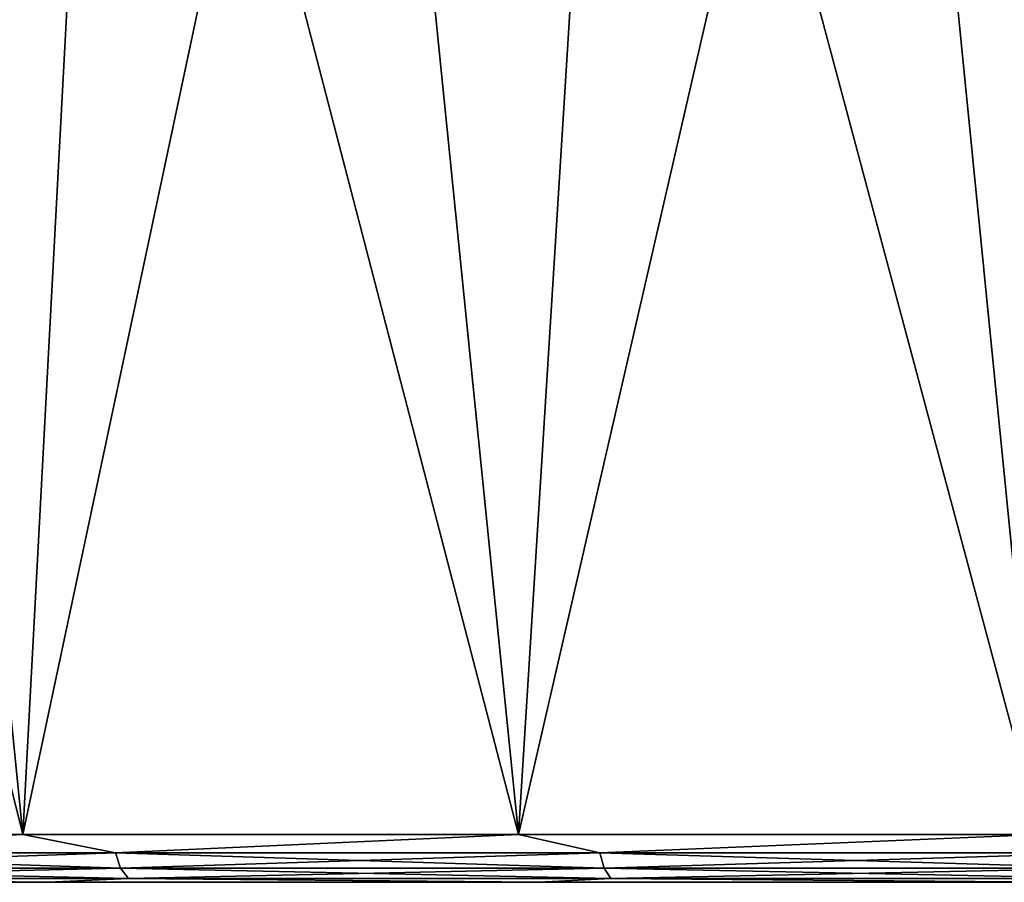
# Model space of a CAD drawing. Header units: millimetres. Extents: x -32.5 to 32.5, y -25 to 40.4.
# Tile 17 of 64: x -11.6 to -7.4, y -2 to 1.6. Entities that reach past the tile are written whole.
import ezdxf

# ---------------------------------------------------------------- set-up
doc = ezdxf.new("R2010")
doc.units = ezdxf.units.MM
doc.header["$LTSCALE"] = 101.851852
doc.layers.add('6', color=7, linetype='CONTINUOUS')
doc.layers.add('8', color=7, linetype='CONTINUOUS')

msp = doc.modelspace()

# ---------------------------------------------------------------- linework, layer by layer
at = {"layer": '6', "color": 32, "linetype": 'Continuous', "true_color": 0xd1691f}
for points in [[(-11.5474, -1.8, -18.7258), (-13.4844, -1.8, -17.3831), (-12.2116, 4.8, -18.2997), (-11.5474, -1.8, -18.7258)], [(-13.4844, -1.8, 17.3831), (-11.5474, -1.8, 18.7258), (-13.1916, 4.8, 17.6063), (-13.4844, -1.8, 17.3831)], [(-13.1916, 4.8, 17.6063), (-11.5474, -1.8, 18.7258), (-12.2116, 4.8, 18.2997), (-13.1916, 4.8, 17.6063)], [(-11.1952, 4.8, -18.9385), (-11.5474, -1.8, -18.7258), (-12.2116, 4.8, -18.2997), (-11.1952, 4.8, -18.9385)], [(-12.2116, 4.8, 18.2997), (-11.5474, -1.8, 18.7258), (-11.1952, 4.8, 18.9385), (-12.2116, 4.8, 18.2997)], [(-10.1455, 4.8, -19.521), (-11.5474, -1.8, -18.7258), (-11.1952, 4.8, -18.9385), (-10.1455, 4.8, -19.521)], [(-9.478, -1.8, -19.8537), (-11.5474, -1.8, -18.7258), (-10.1455, 4.8, -19.521), (-9.478, -1.8, -19.8537)], [(-11.5474, -1.8, 18.7258), (-9.478, -1.8, 19.8537), (-11.1952, 4.8, 18.9385), (-11.5474, -1.8, 18.7258)], [(-11.1952, 4.8, 18.9385), (-9.478, -1.8, 19.8537), (-10.1455, 4.8, 19.521), (-11.1952, 4.8, 18.9385)], [(-9.0655, 4.8, -20.0454), (-9.478, -1.8, -19.8537), (-10.1455, 4.8, -19.521), (-9.0655, 4.8, -20.0454)], [(-10.1455, 4.8, 19.521), (-9.478, -1.8, 19.8537), (-9.0655, 4.8, 20.0454), (-10.1455, 4.8, 19.521)], [(-7.9586, 4.8, -20.51), (-9.478, -1.8, -19.8537), (-9.0655, 4.8, -20.0454), (-7.9586, 4.8, -20.51)], [(-7.2997, -1.8, -20.7537), (-9.478, -1.8, -19.8537), (-7.9586, 4.8, -20.51), (-7.2997, -1.8, -20.7537)], [(-9.478, -1.8, 19.8537), (-7.2997, -1.8, 20.7537), (-9.0655, 4.8, 20.0454), (-9.478, -1.8, 19.8537)], [(-9.0655, 4.8, 20.0454), (-7.2997, -1.8, 20.7537), (-7.9586, 4.8, 20.51), (-9.0655, 4.8, 20.0454)], [(-6.828, 4.8, -20.9136), (-7.2997, -1.8, -20.7537), (-7.9586, 4.8, -20.51), (-6.828, 4.8, -20.9136)], [(-7.9586, 4.8, 20.51), (-7.2997, -1.8, 20.7537), (-6.828, 4.8, 20.9136), (-7.9586, 4.8, 20.51)]]:
    msp.add_3dface(points, dxfattribs=at)
at = {"layer": '8', "color": 32, "linetype": 'Continuous', "true_color": 0xd1691f}
for points in [[(-11.5474, -1.8, 18.7258), (-13.4844, -1.8, 17.3831), (-13.0641, -1.8764, 17.6822), (-11.5474, -1.8, 18.7258)], [(-13.4844, -1.8, -17.3831), (-11.5474, -1.8, -18.7258), (-13.0641, -1.8764, -17.6822), (-13.4844, -1.8, -17.3831)], [(-11.1611, -1.8764, 18.941), (-11.5474, -1.8, 18.7258), (-13.0641, -1.8764, 17.6822), (-11.1611, -1.8764, 18.941)], [(-13.0641, -1.8764, -17.6822), (-11.5474, -1.8, -18.7258), (-11.1611, -1.8764, -18.941), (-13.0641, -1.8764, -17.6822)], [(-9.478, -1.8, 19.8537), (-11.5474, -1.8, 18.7258), (-11.1611, -1.8764, 18.941), (-9.478, -1.8, 19.8537)], [(-11.5474, -1.8, -18.7258), (-9.478, -1.8, -19.8537), (-11.1611, -1.8764, -18.941), (-11.5474, -1.8, -18.7258)], [(-9.1379, -1.8764, 19.9958), (-9.478, -1.8, 19.8537), (-11.1611, -1.8764, 18.941), (-9.1379, -1.8764, 19.9958)], [(-11.1611, -1.8764, -18.941), (-9.478, -1.8, -19.8537), (-9.1379, -1.8764, -19.9958), (-11.1611, -1.8764, -18.941)], [(-7.2997, -1.8, 20.7537), (-9.478, -1.8, 19.8537), (-9.1379, -1.8764, 19.9958), (-7.2997, -1.8, 20.7537)], [(-9.478, -1.8, -19.8537), (-7.2997, -1.8, -20.7537), (-9.1379, -1.8764, -19.9958), (-9.478, -1.8, -19.8537)], [(-7.0162, -1.8764, 20.8352), (-7.2997, -1.8, 20.7537), (-9.1379, -1.8764, 19.9958), (-7.0162, -1.8764, 20.8352)], [(-9.1379, -1.8764, -19.9958), (-7.2997, -1.8, -20.7537), (-7.0162, -1.8764, -20.8352), (-9.1379, -1.8764, -19.9958)], [(-13.0641, -1.8764, -17.6822), (-11.1611, -1.8764, -18.941), (-13.0384, -1.9414, -17.6474), (-13.0641, -1.8764, -17.6822)], [(-11.1391, -1.9414, 18.9037), (-13.0641, -1.8764, 17.6822), (-13.0384, -1.9414, 17.6474), (-11.1391, -1.9414, 18.9037)], [(-11.1611, -1.8764, 18.941), (-13.0641, -1.8764, 17.6822), (-11.1391, -1.9414, 18.9037), (-11.1611, -1.8764, 18.941)], [(-13.0384, -1.9414, -17.6474), (-11.1611, -1.8764, -18.941), (-11.1391, -1.9414, -18.9037), (-13.0384, -1.9414, -17.6474)], [(-11.1611, -1.8764, -18.941), (-9.1379, -1.8764, -19.9958), (-11.1391, -1.9414, -18.9037), (-11.1611, -1.8764, -18.941)], [(-9.1198, -1.9414, 19.9564), (-11.1611, -1.8764, 18.941), (-11.1391, -1.9414, 18.9037), (-9.1198, -1.9414, 19.9564)], [(-9.1379, -1.8764, 19.9958), (-11.1611, -1.8764, 18.941), (-9.1198, -1.9414, 19.9564), (-9.1379, -1.8764, 19.9958)], [(-11.1391, -1.9414, -18.9037), (-9.1379, -1.8764, -19.9958), (-9.1198, -1.9414, -19.9564), (-11.1391, -1.9414, -18.9037)], [(-9.1379, -1.8764, -19.9958), (-7.0162, -1.8764, -20.8352), (-9.1198, -1.9414, -19.9564), (-9.1379, -1.8764, -19.9958)], [(-7.0023, -1.9414, 20.7941), (-9.1379, -1.8764, 19.9958), (-9.1198, -1.9414, 19.9564), (-7.0023, -1.9414, 20.7941)], [(-7.0162, -1.8764, 20.8352), (-9.1379, -1.8764, 19.9958), (-7.0023, -1.9414, 20.7941), (-7.0162, -1.8764, 20.8352)], [(-9.1198, -1.9414, -19.9564), (-7.0162, -1.8764, -20.8352), (-7.0023, -1.9414, -20.7941), (-9.1198, -1.9414, -19.9564)], [(-13.0384, -1.9414, -17.6474), (-11.1391, -1.9414, -18.9037), (-12.9998, -1.9848, -17.5951), (-13.0384, -1.9414, -17.6474)], [(-11.1061, -1.9848, 18.8477), (-13.0384, -1.9414, 17.6474), (-12.9998, -1.9848, 17.5951), (-11.1061, -1.9848, 18.8477)], [(-11.1391, -1.9414, 18.9037), (-13.0384, -1.9414, 17.6474), (-11.1061, -1.9848, 18.8477), (-11.1391, -1.9414, 18.9037)], [(-12.9998, -1.9848, -17.5951), (-11.1391, -1.9414, -18.9037), (-11.1061, -1.9848, -18.8477), (-12.9998, -1.9848, -17.5951)], [(-11.1391, -1.9414, -18.9037), (-9.1198, -1.9414, -19.9564), (-11.1061, -1.9848, -18.8477), (-11.1391, -1.9414, -18.9037)], [(-9.0928, -1.9848, 19.8973), (-11.1391, -1.9414, 18.9037), (-11.1061, -1.9848, 18.8477), (-9.0928, -1.9848, 19.8973)], [(-9.1198, -1.9414, 19.9564), (-11.1391, -1.9414, 18.9037), (-9.0928, -1.9848, 19.8973), (-9.1198, -1.9414, 19.9564)], [(-11.1061, -1.9848, -18.8477), (-9.1198, -1.9414, -19.9564), (-9.0928, -1.9848, -19.8973), (-11.1061, -1.9848, -18.8477)], [(-9.1198, -1.9414, -19.9564), (-7.0023, -1.9414, -20.7941), (-9.0928, -1.9848, -19.8973), (-9.1198, -1.9414, -19.9564)], [(-7.0023, -1.9414, 20.7941), (-9.1198, -1.9414, 19.9564), (-6.9816, -1.9848, 20.7326), (-7.0023, -1.9414, 20.7941)], [(-6.9816, -1.9848, 20.7326), (-9.1198, -1.9414, 19.9564), (-9.0928, -1.9848, 19.8973), (-6.9816, -1.9848, 20.7326)], [(-9.0928, -1.9848, -19.8973), (-7.0023, -1.9414, -20.7941), (-6.9816, -1.9848, -20.7326), (-9.0928, -1.9848, -19.8973)], [(-11.4422, -2, 18.5557), (-12.9998, -1.9848, 17.5951), (-13.3616, -2, 17.2252), (-11.4422, -2, 18.5557)], [(-13.3616, -2, -17.2252), (-12.9998, -1.9848, -17.5951), (-11.4422, -2, -18.5557), (-13.3616, -2, -17.2252)], [(-11.1061, -1.9848, 18.8477), (-12.9998, -1.9848, 17.5951), (-11.4422, -2, 18.5557), (-11.1061, -1.9848, 18.8477)], [(-12.9998, -1.9848, -17.5951), (-11.1061, -1.9848, -18.8477), (-11.4422, -2, -18.5557), (-12.9998, -1.9848, -17.5951)], [(-9.3915, -2, 19.6733), (-11.1061, -1.9848, 18.8477), (-11.4422, -2, 18.5557), (-9.3915, -2, 19.6733)], [(-11.4422, -2, -18.5557), (-11.1061, -1.9848, -18.8477), (-9.3915, -2, -19.6733), (-11.4422, -2, -18.5557)], [(-9.0928, -1.9848, 19.8973), (-11.1061, -1.9848, 18.8477), (-9.3915, -2, 19.6733), (-9.0928, -1.9848, 19.8973)], [(-11.1061, -1.9848, -18.8477), (-9.0928, -1.9848, -19.8973), (-9.3915, -2, -19.6733), (-11.1061, -1.9848, -18.8477)], [(-7.233, -2, 20.5651), (-9.0928, -1.9848, 19.8973), (-9.3915, -2, 19.6733), (-7.233, -2, 20.5651)], [(-9.3915, -2, -19.6733), (-9.0928, -1.9848, -19.8973), (-7.233, -2, -20.5651), (-9.3915, -2, -19.6733)], [(-6.9816, -1.9848, 20.7326), (-9.0928, -1.9848, 19.8973), (-7.233, -2, 20.5651), (-6.9816, -1.9848, 20.7326)], [(-9.0928, -1.9848, -19.8973), (-6.9816, -1.9848, -20.7326), (-7.233, -2, -20.5651), (-9.0928, -1.9848, -19.8973)]]:
    msp.add_3dface(points, dxfattribs=at)

doc.saveas('drawing.dxf')
